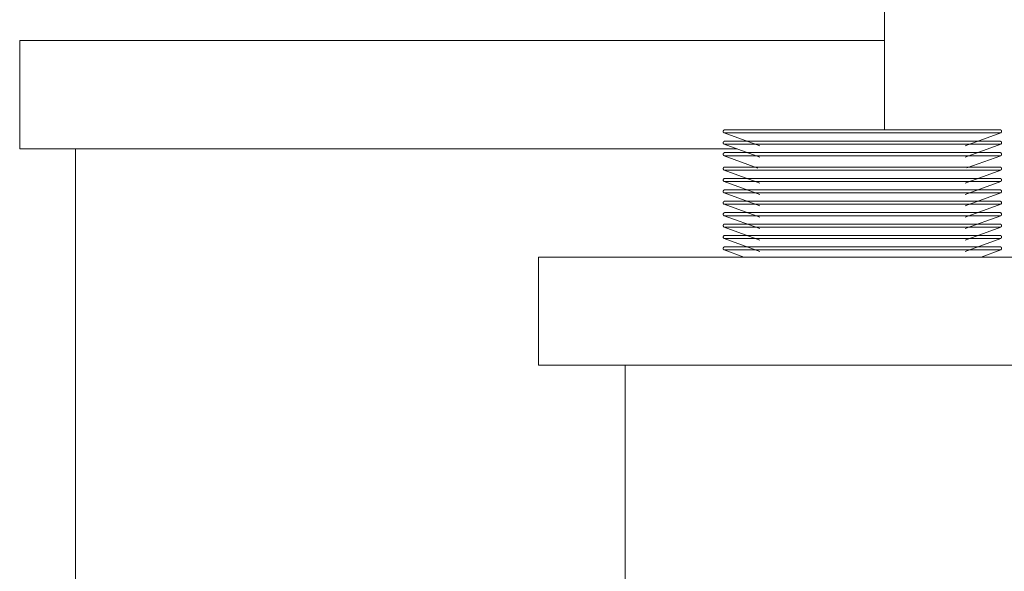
# Model space of a CAD drawing. Header units: metres. Extents: x -29 to 486, y -1 to 6.
# Tile 157 of 165: x 240.61 to 241.52, y 0.41 to 0.919. Entities that reach past the tile are written whole.
import ezdxf

# ---------------------------------------------------------------- set-up
doc = ezdxf.new("R2010")
doc.units = ezdxf.units.M
for name, color, linetype, lineweight in [('A-GENM', 13, 'Continuous', 18), ('A-WALL', 113, 'Continuous', 18), ('Q-SPCQ', 91, 'Continuous', 18)]:
    doc.layers.add(name, color=color, linetype=linetype, lineweight=lineweight)

# ---------------------------------------------------------------- blocks, each defined once
blk = doc.blocks.new('Generic Models 16 - Generic Models 28-381540-CORTE1-FORRO')
at = {"layer": 'A-GENM'}
for p, q in [((-5.66469, 0.9), (-4.86475, 0.9)), ((-5.66469, 0.8), (-5.66469, 0.9)), ((-5.00125, 0.8), (-5.66469, 0.8))]:
    blk.add_line(p, q, dxfattribs=at)
blk = doc.blocks.new('Modelos genéricos 187 - Modelos genéricos 187-1235986-CORTE1-FORRO')
at = {"layer": 'A-GENM'}
for p, q in [((-5.61303, 0.8), (-5.00125, 0.8)), ((-5.61303, 0), (-5.61303, 0.8))]:
    blk.add_line(p, q, dxfattribs=at)
blk = doc.blocks.new('TALHERES - Cópia - TALHERES - Cópia-V117-CORTE1-FORRO')
at = {"layer": 'Q-SPCQ'}
for p, q in [((-5.01321, 0.70659), (-4.99511, 0.7)), ((-5.01321, 0.70659), (-5.00744, 0.70659)), ((-5.01179, 0.70941), (-4.88532, 0.70941)), ((-5.00253, 0.70941), (-5.01062, 0.70941)), ((-5.00695, 0.70659), (-4.88532, 0.70659)), ((-4.99189, 0.70941), (-4.99836, 0.70941)), ((-4.88532, 0.70941), (-4.76467, 0.70941)), ((-4.88532, 0.70659), (-4.76402, 0.70659)), ((-4.76812, 0.70941), (-4.77876, 0.70941)), ((-4.77553, 0.7), (-4.75743, 0.70659)), ((-4.76371, 0.70941), (-4.76371, 0.70941)), ((-4.76369, 0.70659), (-4.75743, 0.70659))]:
    blk.add_line(p, q, dxfattribs=at)
at = {"layer": 'Q-SPCQ', "flags": 128}
for points in [[(-5.01321, 0.70659), (-5.01327, 0.70662), (-5.01332, 0.70665), (-5.01337, 0.70668), (-5.01342, 0.70672), (-5.01347, 0.70675), (-5.01351, 0.70679), (-5.01356, 0.70683), (-5.0136, 0.70687), (-5.01364, 0.70692), (-5.01368, 0.70696), (-5.01372, 0.70701), (-5.01375, 0.70706), (-5.01379, 0.70711), (-5.01382, 0.70716), (-5.01385, 0.70721), (-5.01388, 0.70727), (-5.0139, 0.70732), (-5.01393, 0.70738), (-5.01395, 0.70743), (-5.01397, 0.70749), (-5.01398, 0.70755), (-5.014, 0.70761), (-5.01401, 0.70767), (-5.01402, 0.70773), (-5.01403, 0.70779), (-5.01403, 0.70785), (-5.01403, 0.70791), (-5.01403, 0.70797), (-5.01403, 0.70803), (-5.01402, 0.70809), (-5.01402, 0.70815), (-5.01401, 0.70821), (-5.01399, 0.70827), (-5.01398, 0.70833), (-5.01396, 0.70839), (-5.01394, 0.70844), (-5.01392, 0.7085), (-5.0139, 0.70855), (-5.01387, 0.70861), (-5.01384, 0.70866), (-5.01381, 0.70872), (-5.01378, 0.70877), (-5.01375, 0.70882), (-5.01371, 0.70886), (-5.01367, 0.70891), (-5.01363, 0.70896), (-5.01359, 0.709), (-5.01355, 0.70904), (-5.0135, 0.70908), (-5.01346, 0.70912), (-5.01341, 0.70916), (-5.01336, 0.70919), (-5.01331, 0.70922), (-5.01325, 0.70925), (-5.0132, 0.70928), (-5.01315, 0.70931), (-5.01309, 0.70933), (-5.01303, 0.70935), (-5.01298, 0.70937), (-5.01292, 0.70939), (-5.01286, 0.70941), (-5.0128, 0.70942), (-5.01274, 0.70943), (-5.01268, 0.70944), (-5.01262, 0.70944), (-5.01256, 0.70944), (-5.01252, 0.70944)], [(-4.88532, 0.70944), (-4.89041, 0.70944), (-4.89549, 0.70944), (-4.90055, 0.70944), (-4.90559, 0.70944), (-4.91059, 0.70944), (-4.91556, 0.70944), (-4.92047, 0.70944), (-4.92533, 0.70944), (-4.93013, 0.70944), (-4.93486, 0.70944), (-4.9395, 0.70944), (-4.94406, 0.70944), (-4.94852, 0.70944), (-4.95289, 0.70944), (-4.95714, 0.70944), (-4.96128, 0.70944), (-4.9653, 0.70944), (-4.9692, 0.70944), (-4.97295, 0.70944), (-4.97657, 0.70944), (-4.98004, 0.70944), (-4.98336, 0.70944), (-4.98652, 0.70944), (-4.98952, 0.70944), (-4.99236, 0.70944), (-4.99502, 0.70944), (-4.99751, 0.70944), (-4.99981, 0.70944), (-5.00194, 0.70944), (-5.00388, 0.70944), (-5.00562, 0.70944), (-5.00718, 0.70944), (-5.00854, 0.70944), (-5.0097, 0.70944), (-5.01067, 0.70944), (-5.01143, 0.70944), (-5.012, 0.70944), (-5.01236, 0.70944), (-5.01251, 0.70944), (-5.01252, 0.70944)], [(-5.01252, 0.70944), (-5.01242, 0.70944), (-5.01211, 0.70944), (-5.01161, 0.70944), (-5.0109, 0.70944), (-5.00999, 0.70944), (-5.00887, 0.70944), (-5.00757, 0.70944), (-5.00606, 0.70944), (-5.00437, 0.70944), (-5.00248, 0.70944), (-5.00041, 0.70944), (-4.99815, 0.70944), (-4.99571, 0.70944), (-4.99309, 0.70944), (-4.99121, 0.70944)], [(-4.75812, 0.70944), (-4.75823, 0.70944), (-4.75853, 0.70944), (-4.75904, 0.70944), (-4.75975, 0.70944), (-4.76066, 0.70944), (-4.76177, 0.70944), (-4.76308, 0.70944), (-4.76458, 0.70944), (-4.76628, 0.70944), (-4.76817, 0.70944), (-4.77024, 0.70944), (-4.7725, 0.70944), (-4.77494, 0.70944), (-4.77755, 0.70944), (-4.78034, 0.70944), (-4.7833, 0.70944), (-4.78642, 0.70944), (-4.78969, 0.70944), (-4.79313, 0.70944), (-4.7967, 0.70944), (-4.80042, 0.70944), (-4.80428, 0.70944), (-4.80826, 0.70944), (-4.81237, 0.70944), (-4.8166, 0.70944), (-4.82093, 0.70944), (-4.82537, 0.70944), (-4.8299, 0.70944), (-4.83453, 0.70944), (-4.83923, 0.70944), (-4.84401, 0.70944), (-4.84885, 0.70944), (-4.85376, 0.70944), (-4.85871, 0.70944), (-4.8637, 0.70944), (-4.86873, 0.70944), (-4.87379, 0.70944), (-4.87886, 0.70944), (-4.88395, 0.70944), (-4.88532, 0.70944)], [(-4.77944, 0.70944), (-4.77829, 0.70944), (-4.77563, 0.70944), (-4.77314, 0.70944), (-4.77083, 0.70944), (-4.76871, 0.70944), (-4.76677, 0.70944), (-4.76502, 0.70944), (-4.76347, 0.70944), (-4.7621, 0.70944), (-4.76094, 0.70944), (-4.75998, 0.70944), (-4.75921, 0.70944), (-4.75865, 0.70944), (-4.75829, 0.70944), (-4.75813, 0.70944), (-4.75812, 0.70944)], [(-4.75812, 0.70944), (-4.75806, 0.70944), (-4.758, 0.70944), (-4.75794, 0.70943), (-4.75788, 0.70943), (-4.75782, 0.70941), (-4.75777, 0.7094), (-4.75771, 0.70939), (-4.75765, 0.70937), (-4.75759, 0.70935), (-4.75754, 0.70933), (-4.75748, 0.7093), (-4.75743, 0.70927), (-4.75737, 0.70924), (-4.75732, 0.70921), (-4.75727, 0.70918), (-4.75722, 0.70915), (-4.75717, 0.70911), (-4.75713, 0.70907), (-4.75708, 0.70903), (-4.75704, 0.70899), (-4.757, 0.70894), (-4.75696, 0.7089), (-4.75692, 0.70885), (-4.75689, 0.7088), (-4.75685, 0.70875), (-4.75682, 0.7087), (-4.75679, 0.70865), (-4.75676, 0.70859), (-4.75674, 0.70854), (-4.75672, 0.70848), (-4.75669, 0.70842), (-4.75668, 0.70837), (-4.75666, 0.70831), (-4.75665, 0.70825), (-4.75663, 0.70819), (-4.75663, 0.70813), (-4.75662, 0.70807), (-4.75661, 0.70801), (-4.75661, 0.70795), (-4.75661, 0.70789), (-4.75662, 0.70783), (-4.75662, 0.70777), (-4.75663, 0.70771), (-4.75664, 0.70765), (-4.75665, 0.70759), (-4.75667, 0.70753), (-4.75668, 0.70747), (-4.7567, 0.70742), (-4.75673, 0.70736), (-4.75675, 0.7073), (-4.75678, 0.70725), (-4.7568, 0.7072), (-4.75684, 0.70714), (-4.75687, 0.70709), (-4.7569, 0.70704), (-4.75694, 0.70699), (-4.75698, 0.70695), (-4.75702, 0.7069), (-4.75706, 0.70686), (-4.7571, 0.70682), (-4.75715, 0.70678), (-4.7572, 0.70674), (-4.75724, 0.7067), (-4.75729, 0.70667), (-4.75735, 0.70664), (-4.7574, 0.70661), (-4.75743, 0.70659)]]:
    blk.add_lwpolyline(points, dxfattribs=at)
blk = doc.blocks.new('TALHERES - Cópia - TALHERES - Cópia-V120-CORTE1-FORRO')
at = {"layer": 'Q-SPCQ'}
for p, q in [((-5.01179, 0.71994), (-4.88532, 0.71994)), ((-5.00253, 0.71994), (-5.01062, 0.71994)), ((-4.99189, 0.71994), (-4.99836, 0.71994)), ((-4.88532, 0.71994), (-4.76467, 0.71994)), ((-4.76812, 0.71994), (-4.77876, 0.71994)), ((-4.76371, 0.71994), (-4.76371, 0.71994)), ((-5.01321, 0.71712), (-4.98032, 0.70515)), ((-5.01321, 0.71712), (-5.00744, 0.71712)), ((-5.00695, 0.71712), (-4.88532, 0.71712)), ((-4.88532, 0.71712), (-4.76402, 0.71712)), ((-4.79032, 0.70515), (-4.75743, 0.71712)), ((-4.76369, 0.71712), (-4.75743, 0.71712))]:
    blk.add_line(p, q, dxfattribs=at)
at = {"layer": 'Q-SPCQ', "flags": 128}
for points in [[(-5.01321, 0.71712), (-5.01327, 0.71715), (-5.01332, 0.71718), (-5.01337, 0.71721), (-5.01342, 0.71724), (-5.01347, 0.71728), (-5.01351, 0.71732), (-5.01356, 0.71736), (-5.0136, 0.7174), (-5.01364, 0.71745), (-5.01368, 0.71749), (-5.01372, 0.71754), (-5.01375, 0.71759), (-5.01379, 0.71764), (-5.01382, 0.71769), (-5.01385, 0.71774), (-5.01388, 0.7178), (-5.0139, 0.71785), (-5.01393, 0.71791), (-5.01395, 0.71796), (-5.01397, 0.71802), (-5.01398, 0.71808), (-5.014, 0.71814), (-5.01401, 0.7182), (-5.01402, 0.71826), (-5.01403, 0.71832), (-5.01403, 0.71838), (-5.01403, 0.71844), (-5.01403, 0.7185), (-5.01403, 0.71856), (-5.01402, 0.71862), (-5.01402, 0.71868), (-5.01401, 0.71874), (-5.01399, 0.7188), (-5.01398, 0.71886), (-5.01396, 0.71891), (-5.01394, 0.71897), (-5.01392, 0.71903), (-5.0139, 0.71908), (-5.01387, 0.71914), (-5.01384, 0.71919), (-5.01381, 0.71924), (-5.01378, 0.7193), (-5.01375, 0.71935), (-5.01371, 0.71939), (-5.01367, 0.71944), (-5.01363, 0.71949), (-5.01359, 0.71953), (-5.01355, 0.71957), (-5.0135, 0.71961), (-5.01346, 0.71965), (-5.01341, 0.71969), (-5.01336, 0.71972), (-5.01331, 0.71975), (-5.01325, 0.71978), (-5.0132, 0.71981), (-5.01315, 0.71984), (-5.01309, 0.71986), (-5.01303, 0.71988), (-5.01298, 0.7199), (-5.01292, 0.71992), (-5.01286, 0.71994), (-5.0128, 0.71995), (-5.01274, 0.71996), (-5.01268, 0.71997), (-5.01262, 0.71997), (-5.01256, 0.71997), (-5.01252, 0.71997)], [(-4.88532, 0.71997), (-4.89041, 0.71997), (-4.89549, 0.71997), (-4.90055, 0.71997), (-4.90559, 0.71997), (-4.91059, 0.71997), (-4.91556, 0.71997), (-4.92047, 0.71997), (-4.92533, 0.71997), (-4.93013, 0.71997), (-4.93486, 0.71997), (-4.9395, 0.71997), (-4.94406, 0.71997), (-4.94852, 0.71997), (-4.95289, 0.71997), (-4.95714, 0.71997), (-4.96128, 0.71997), (-4.9653, 0.71997), (-4.9692, 0.71997), (-4.97295, 0.71997), (-4.97657, 0.71997), (-4.98004, 0.71997), (-4.98336, 0.71997), (-4.98652, 0.71997), (-4.98952, 0.71997), (-4.99236, 0.71997), (-4.99502, 0.71997), (-4.99751, 0.71997), (-4.99981, 0.71997), (-5.00194, 0.71997), (-5.00388, 0.71997), (-5.00562, 0.71997), (-5.00718, 0.71997), (-5.00854, 0.71997), (-5.0097, 0.71997), (-5.01067, 0.71997), (-5.01143, 0.71997), (-5.012, 0.71997), (-5.01236, 0.71997), (-5.01251, 0.71997), (-5.01252, 0.71997)], [(-5.01252, 0.71997), (-5.01242, 0.71997), (-5.01211, 0.71997), (-5.01161, 0.71997), (-5.0109, 0.71997), (-5.00999, 0.71997), (-5.00887, 0.71997), (-5.00757, 0.71997), (-5.00606, 0.71997), (-5.00437, 0.71997), (-5.00248, 0.71997), (-5.00041, 0.71997), (-4.99815, 0.71997), (-4.99571, 0.71997), (-4.99309, 0.71997), (-4.99121, 0.71997)], [(-4.75812, 0.71997), (-4.75823, 0.71997), (-4.75853, 0.71997), (-4.75904, 0.71997), (-4.75975, 0.71997), (-4.76066, 0.71997), (-4.76177, 0.71997), (-4.76308, 0.71997), (-4.76458, 0.71997), (-4.76628, 0.71997), (-4.76817, 0.71997), (-4.77024, 0.71997), (-4.7725, 0.71997), (-4.77494, 0.71997), (-4.77755, 0.71997), (-4.78034, 0.71997), (-4.7833, 0.71997), (-4.78642, 0.71997), (-4.78969, 0.71997), (-4.79313, 0.71997), (-4.7967, 0.71997), (-4.80042, 0.71997), (-4.80428, 0.71997), (-4.80826, 0.71997), (-4.81237, 0.71997), (-4.8166, 0.71997), (-4.82093, 0.71997), (-4.82537, 0.71997), (-4.8299, 0.71997), (-4.83453, 0.71997), (-4.83923, 0.71997), (-4.84401, 0.71997), (-4.84885, 0.71997), (-4.85376, 0.71997), (-4.85871, 0.71997), (-4.8637, 0.71997), (-4.86873, 0.71997), (-4.87379, 0.71997), (-4.87886, 0.71997), (-4.88395, 0.71997), (-4.88532, 0.71997)], [(-4.77944, 0.71997), (-4.77829, 0.71997), (-4.77563, 0.71997), (-4.77314, 0.71997), (-4.77083, 0.71997), (-4.76871, 0.71997), (-4.76677, 0.71997), (-4.76502, 0.71997), (-4.76347, 0.71997), (-4.7621, 0.71997), (-4.76094, 0.71997), (-4.75998, 0.71997), (-4.75921, 0.71997), (-4.75865, 0.71997), (-4.75829, 0.71997), (-4.75813, 0.71997), (-4.75812, 0.71997)], [(-4.75812, 0.71997), (-4.75806, 0.71997), (-4.758, 0.71997), (-4.75794, 0.71996), (-4.75788, 0.71995), (-4.75782, 0.71994), (-4.75777, 0.71993), (-4.75771, 0.71991), (-4.75765, 0.7199), (-4.75759, 0.71988), (-4.75754, 0.71985), (-4.75748, 0.71983), (-4.75743, 0.7198), (-4.75737, 0.71977), (-4.75732, 0.71974), (-4.75727, 0.71971), (-4.75722, 0.71967), (-4.75717, 0.71964), (-4.75713, 0.7196), (-4.75708, 0.71956), (-4.75704, 0.71952), (-4.757, 0.71947), (-4.75696, 0.71943), (-4.75692, 0.71938), (-4.75689, 0.71933), (-4.75685, 0.71928), (-4.75682, 0.71923), (-4.75679, 0.71917), (-4.75676, 0.71912), (-4.75674, 0.71907), (-4.75672, 0.71901), (-4.75669, 0.71895), (-4.75668, 0.7189), (-4.75666, 0.71884), (-4.75665, 0.71878), (-4.75663, 0.71872), (-4.75663, 0.71866), (-4.75662, 0.7186), (-4.75661, 0.71854), (-4.75661, 0.71848), (-4.75661, 0.71842), (-4.75662, 0.71836), (-4.75662, 0.7183), (-4.75663, 0.71824), (-4.75664, 0.71818), (-4.75665, 0.71812), (-4.75667, 0.71806), (-4.75668, 0.718), (-4.7567, 0.71794), (-4.75673, 0.71789), (-4.75675, 0.71783), (-4.75678, 0.71778), (-4.7568, 0.71772), (-4.75684, 0.71767), (-4.75687, 0.71762), (-4.7569, 0.71757), (-4.75694, 0.71752), (-4.75698, 0.71748), (-4.75702, 0.71743), (-4.75706, 0.71739), (-4.7571, 0.71735), (-4.75715, 0.71731), (-4.7572, 0.71727), (-4.75724, 0.71723), (-4.75729, 0.7172), (-4.75735, 0.71717), (-4.7574, 0.71714), (-4.75743, 0.71712)]]:
    blk.add_lwpolyline(points, dxfattribs=at)
blk = doc.blocks.new('TALHERES - Cópia - TALHERES - Cópia-V125-CORTE1-FORRO')
at = {"layer": 'Q-SPCQ'}
for p, q in [((-5.01321, 0.78029), (-4.98032, 0.76832)), ((-5.01321, 0.78029), (-5.00744, 0.78029)), ((-5.01179, 0.78311), (-4.88532, 0.78311)), ((-5.00253, 0.78311), (-5.01062, 0.78311)), ((-5.00695, 0.78029), (-4.88532, 0.78029)), ((-4.98368, 0.78311), (-4.99836, 0.78311)), ((-4.88532, 0.78311), (-4.76467, 0.78311)), ((-4.88532, 0.78029), (-4.76402, 0.78029)), ((-4.79032, 0.76832), (-4.75743, 0.78029)), ((-4.76812, 0.78311), (-4.78269, 0.78311)), ((-4.76371, 0.78311), (-4.76371, 0.78311)), ((-4.76369, 0.78029), (-4.75743, 0.78029))]:
    blk.add_line(p, q, dxfattribs=at)
at = {"layer": 'Q-SPCQ', "flags": 128}
for points in [[(-5.01321, 0.78029), (-5.01327, 0.78032), (-5.01332, 0.78035), (-5.01337, 0.78039), (-5.01342, 0.78042), (-5.01347, 0.78046), (-5.01351, 0.7805), (-5.01356, 0.78054), (-5.0136, 0.78058), (-5.01364, 0.78062), (-5.01368, 0.78067), (-5.01372, 0.78072), (-5.01375, 0.78076), (-5.01379, 0.78081), (-5.01382, 0.78087), (-5.01385, 0.78092), (-5.01388, 0.78097), (-5.0139, 0.78103), (-5.01393, 0.78108), (-5.01395, 0.78114), (-5.01397, 0.7812), (-5.01398, 0.78125), (-5.014, 0.78131), (-5.01401, 0.78137), (-5.01402, 0.78143), (-5.01403, 0.78149), (-5.01403, 0.78155), (-5.01403, 0.78161), (-5.01403, 0.78167), (-5.01403, 0.78173), (-5.01402, 0.78179), (-5.01402, 0.78185), (-5.01401, 0.78191), (-5.01399, 0.78197), (-5.01398, 0.78203), (-5.01396, 0.78209), (-5.01394, 0.78215), (-5.01392, 0.7822), (-5.0139, 0.78226), (-5.01387, 0.78231), (-5.01384, 0.78237), (-5.01381, 0.78242), (-5.01378, 0.78247), (-5.01375, 0.78252), (-5.01371, 0.78257), (-5.01367, 0.78262), (-5.01363, 0.78266), (-5.01359, 0.78271), (-5.01355, 0.78275), (-5.0135, 0.78279), (-5.01346, 0.78283), (-5.01341, 0.78286), (-5.01336, 0.7829), (-5.01331, 0.78293), (-5.01325, 0.78296), (-5.0132, 0.78299), (-5.01315, 0.78301), (-5.01309, 0.78304), (-5.01303, 0.78306), (-5.01298, 0.78308), (-5.01292, 0.7831), (-5.01286, 0.78311), (-5.0128, 0.78312), (-5.01274, 0.78313), (-5.01268, 0.78314), (-5.01262, 0.78315), (-5.01256, 0.78315), (-5.01252, 0.78315)], [(-4.88532, 0.78315), (-4.89041, 0.78315), (-4.89549, 0.78315), (-4.90055, 0.78315), (-4.90559, 0.78315), (-4.91059, 0.78315), (-4.91556, 0.78315), (-4.92047, 0.78315), (-4.92533, 0.78315), (-4.93013, 0.78315), (-4.93486, 0.78315), (-4.9395, 0.78315), (-4.94406, 0.78315), (-4.94852, 0.78315), (-4.95289, 0.78315), (-4.95714, 0.78315), (-4.96128, 0.78315), (-4.9653, 0.78315), (-4.9692, 0.78315), (-4.97295, 0.78315), (-4.97657, 0.78315), (-4.98004, 0.78315), (-4.98336, 0.78315), (-4.98652, 0.78315), (-4.98952, 0.78315), (-4.99236, 0.78315), (-4.99502, 0.78315), (-4.99751, 0.78315), (-4.99981, 0.78315), (-5.00194, 0.78315), (-5.00388, 0.78315), (-5.00562, 0.78315), (-5.00718, 0.78315), (-5.00854, 0.78315), (-5.0097, 0.78315), (-5.01067, 0.78315), (-5.01143, 0.78315), (-5.012, 0.78315), (-5.01236, 0.78315), (-5.01251, 0.78315), (-5.01252, 0.78315)], [(-5.01252, 0.78315), (-5.01242, 0.78315), (-5.01211, 0.78315), (-5.01161, 0.78315), (-5.0109, 0.78315), (-5.00999, 0.78315), (-5.00887, 0.78315), (-5.00757, 0.78315), (-5.00606, 0.78315), (-5.00437, 0.78315), (-5.00248, 0.78315), (-5.00041, 0.78315), (-4.99815, 0.78315), (-4.99571, 0.78315), (-4.99309, 0.78315), (-4.9903, 0.78315), (-4.98735, 0.78315), (-4.98423, 0.78315), (-4.98312, 0.78315)], [(-4.75812, 0.78315), (-4.75823, 0.78315), (-4.75853, 0.78315), (-4.75904, 0.78315), (-4.75975, 0.78315), (-4.76066, 0.78315), (-4.76177, 0.78315), (-4.76308, 0.78315), (-4.76458, 0.78315), (-4.76628, 0.78315), (-4.76817, 0.78315), (-4.77024, 0.78315), (-4.7725, 0.78315), (-4.77494, 0.78315), (-4.77755, 0.78315), (-4.78034, 0.78315), (-4.7833, 0.78315), (-4.78642, 0.78315), (-4.78969, 0.78315), (-4.79313, 0.78315), (-4.7967, 0.78315), (-4.80042, 0.78315), (-4.80428, 0.78315), (-4.80826, 0.78315), (-4.81237, 0.78315), (-4.8166, 0.78315), (-4.82093, 0.78315), (-4.82537, 0.78315), (-4.8299, 0.78315), (-4.83453, 0.78315), (-4.83923, 0.78315), (-4.84401, 0.78315), (-4.84885, 0.78315), (-4.85376, 0.78315), (-4.85871, 0.78315), (-4.8637, 0.78315), (-4.86873, 0.78315), (-4.87379, 0.78315), (-4.87886, 0.78315), (-4.88395, 0.78315), (-4.88532, 0.78315)], [(-4.78729, 0.78315), (-4.78412, 0.78315), (-4.78112, 0.78315), (-4.77829, 0.78315), (-4.77563, 0.78315), (-4.77314, 0.78315), (-4.77083, 0.78315), (-4.76871, 0.78315), (-4.76677, 0.78315), (-4.76502, 0.78315), (-4.76347, 0.78315), (-4.7621, 0.78315), (-4.76094, 0.78315), (-4.75998, 0.78315), (-4.75921, 0.78315), (-4.75865, 0.78315), (-4.75829, 0.78315), (-4.75813, 0.78315), (-4.75812, 0.78315)], [(-4.75812, 0.78315), (-4.75806, 0.78315), (-4.758, 0.78314), (-4.75794, 0.78314), (-4.75788, 0.78313), (-4.75782, 0.78312), (-4.75777, 0.78311), (-4.75771, 0.78309), (-4.75765, 0.78307), (-4.75759, 0.78305), (-4.75754, 0.78303), (-4.75748, 0.78301), (-4.75743, 0.78298), (-4.75737, 0.78295), (-4.75732, 0.78292), (-4.75727, 0.78289), (-4.75722, 0.78285), (-4.75717, 0.78281), (-4.75713, 0.78277), (-4.75708, 0.78273), (-4.75704, 0.78269), (-4.757, 0.78265), (-4.75696, 0.7826), (-4.75692, 0.78255), (-4.75689, 0.7825), (-4.75685, 0.78245), (-4.75682, 0.7824), (-4.75679, 0.78235), (-4.75676, 0.7823), (-4.75674, 0.78224), (-4.75672, 0.78219), (-4.75669, 0.78213), (-4.75668, 0.78207), (-4.75666, 0.78201), (-4.75665, 0.78195), (-4.75663, 0.78189), (-4.75663, 0.78183), (-4.75662, 0.78177), (-4.75661, 0.78171), (-4.75661, 0.78165), (-4.75661, 0.78159), (-4.75662, 0.78153), (-4.75662, 0.78147), (-4.75663, 0.78141), (-4.75664, 0.78135), (-4.75665, 0.78129), (-4.75667, 0.78124), (-4.75668, 0.78118), (-4.7567, 0.78112), (-4.75673, 0.78106), (-4.75675, 0.78101), (-4.75678, 0.78095), (-4.7568, 0.7809), (-4.75684, 0.78085), (-4.75687, 0.7808), (-4.7569, 0.78075), (-4.75694, 0.7807), (-4.75698, 0.78065), (-4.75702, 0.78061), (-4.75706, 0.78056), (-4.7571, 0.78052), (-4.75715, 0.78048), (-4.7572, 0.78044), (-4.75724, 0.78041), (-4.75729, 0.78037), (-4.75735, 0.78034), (-4.7574, 0.78031), (-4.75743, 0.78029)]]:
    blk.add_lwpolyline(points, dxfattribs=at)
blk = doc.blocks.new('TALHERES - Cópia - TALHERES - Cópia-V129-CORTE1-FORRO')
at = {"layer": 'Q-SPCQ'}
for p, q in [((-5.01321, 0.79364), (-4.9819, 0.78224)), ((-5.01321, 0.79364), (-5.00744, 0.79364)), ((-5.01179, 0.79646), (-4.88532, 0.79646)), ((-5.00253, 0.79646), (-5.01062, 0.79646)), ((-5.00695, 0.79364), (-4.88532, 0.79364)), ((-4.99189, 0.79646), (-4.99836, 0.79646)), ((-4.88532, 0.79646), (-4.76467, 0.79646)), ((-4.88532, 0.79364), (-4.76402, 0.79364)), ((-4.78858, 0.78231), (-4.75743, 0.79364)), ((-4.76812, 0.79646), (-4.77876, 0.79646)), ((-4.76371, 0.79646), (-4.76371, 0.79646)), ((-4.76369, 0.79364), (-4.75743, 0.79364))]:
    blk.add_line(p, q, dxfattribs=at)
at = {"layer": 'Q-SPCQ', "flags": 128}
for points in [[(-5.01321, 0.79364), (-5.01327, 0.79367), (-5.01332, 0.7937), (-5.01337, 0.79373), (-5.01342, 0.79377), (-5.01347, 0.79381), (-5.01351, 0.79384), (-5.01356, 0.79388), (-5.0136, 0.79393), (-5.01364, 0.79397), (-5.01368, 0.79402), (-5.01372, 0.79406), (-5.01375, 0.79411), (-5.01379, 0.79416), (-5.01382, 0.79421), (-5.01385, 0.79427), (-5.01388, 0.79432), (-5.0139, 0.79438), (-5.01393, 0.79443), (-5.01395, 0.79449), (-5.01397, 0.79455), (-5.01398, 0.7946), (-5.014, 0.79466), (-5.01401, 0.79472), (-5.01402, 0.79478), (-5.01403, 0.79484), (-5.01403, 0.7949), (-5.01403, 0.79496), (-5.01403, 0.79502), (-5.01403, 0.79508), (-5.01402, 0.79514), (-5.01402, 0.7952), (-5.01401, 0.79526), (-5.01399, 0.79532), (-5.01398, 0.79538), (-5.01396, 0.79544), (-5.01394, 0.7955), (-5.01392, 0.79555), (-5.0139, 0.79561), (-5.01387, 0.79566), (-5.01384, 0.79572), (-5.01381, 0.79577), (-5.01378, 0.79582), (-5.01375, 0.79587), (-5.01371, 0.79592), (-5.01367, 0.79596), (-5.01363, 0.79601), (-5.01359, 0.79605), (-5.01355, 0.7961), (-5.0135, 0.79614), (-5.01346, 0.79617), (-5.01341, 0.79621), (-5.01336, 0.79625), (-5.01331, 0.79628), (-5.01325, 0.79631), (-5.0132, 0.79634), (-5.01315, 0.79636), (-5.01309, 0.79639), (-5.01303, 0.79641), (-5.01298, 0.79643), (-5.01292, 0.79644), (-5.01286, 0.79646), (-5.0128, 0.79647), (-5.01274, 0.79648), (-5.01268, 0.79649), (-5.01262, 0.79649), (-5.01256, 0.7965), (-5.01252, 0.7965)], [(-4.88532, 0.7965), (-4.89041, 0.7965), (-4.89549, 0.7965), (-4.90055, 0.7965), (-4.90559, 0.7965), (-4.91059, 0.7965), (-4.91556, 0.7965), (-4.92047, 0.7965), (-4.92533, 0.7965), (-4.93013, 0.7965), (-4.93486, 0.7965), (-4.9395, 0.7965), (-4.94406, 0.7965), (-4.94852, 0.7965), (-4.95289, 0.7965), (-4.95714, 0.7965), (-4.96128, 0.7965), (-4.9653, 0.7965), (-4.9692, 0.7965), (-4.97295, 0.7965), (-4.97657, 0.7965), (-4.98004, 0.7965), (-4.98336, 0.7965), (-4.98652, 0.7965), (-4.98952, 0.7965), (-4.99236, 0.7965), (-4.99502, 0.7965), (-4.99751, 0.7965), (-4.99981, 0.7965), (-5.00194, 0.7965), (-5.00388, 0.7965), (-5.00562, 0.7965), (-5.00718, 0.7965), (-5.00854, 0.7965), (-5.0097, 0.7965), (-5.01067, 0.7965), (-5.01143, 0.7965), (-5.012, 0.7965), (-5.01236, 0.7965), (-5.01251, 0.7965), (-5.01252, 0.7965)], [(-5.01252, 0.7965), (-5.01242, 0.7965), (-5.01211, 0.7965), (-5.01161, 0.7965), (-5.0109, 0.7965), (-5.00999, 0.7965), (-5.00887, 0.7965), (-5.00757, 0.7965), (-5.00606, 0.7965), (-5.00437, 0.7965), (-5.00248, 0.7965), (-5.00041, 0.7965), (-4.99815, 0.7965), (-4.99571, 0.7965), (-4.99309, 0.7965), (-4.99121, 0.7965)], [(-4.75812, 0.7965), (-4.75823, 0.7965), (-4.75853, 0.7965), (-4.75904, 0.7965), (-4.75975, 0.7965), (-4.76066, 0.7965), (-4.76177, 0.7965), (-4.76308, 0.7965), (-4.76458, 0.7965), (-4.76628, 0.7965), (-4.76817, 0.7965), (-4.77024, 0.7965), (-4.7725, 0.7965), (-4.77494, 0.7965), (-4.77755, 0.7965), (-4.78034, 0.7965), (-4.7833, 0.7965), (-4.78642, 0.7965), (-4.78969, 0.7965), (-4.79313, 0.7965), (-4.7967, 0.7965), (-4.80042, 0.7965), (-4.80428, 0.7965), (-4.80826, 0.7965), (-4.81237, 0.7965), (-4.8166, 0.7965), (-4.82093, 0.7965), (-4.82537, 0.7965), (-4.8299, 0.7965), (-4.83453, 0.7965), (-4.83923, 0.7965), (-4.84401, 0.7965), (-4.84885, 0.7965), (-4.85376, 0.7965), (-4.85871, 0.7965), (-4.8637, 0.7965), (-4.86873, 0.7965), (-4.87379, 0.7965), (-4.87886, 0.7965), (-4.88395, 0.7965), (-4.88532, 0.7965)], [(-4.77944, 0.7965), (-4.77829, 0.7965), (-4.77563, 0.7965), (-4.77314, 0.7965), (-4.77083, 0.7965), (-4.76871, 0.7965), (-4.76677, 0.7965), (-4.76502, 0.7965), (-4.76347, 0.7965), (-4.7621, 0.7965), (-4.76094, 0.7965), (-4.75998, 0.7965), (-4.75921, 0.7965), (-4.75865, 0.7965), (-4.75829, 0.7965), (-4.75813, 0.7965), (-4.75812, 0.7965)], [(-4.75812, 0.7965), (-4.75806, 0.7965), (-4.758, 0.79649), (-4.75794, 0.79649), (-4.75788, 0.79648), (-4.75782, 0.79647), (-4.75777, 0.79645), (-4.75771, 0.79644), (-4.75765, 0.79642), (-4.75759, 0.7964), (-4.75754, 0.79638), (-4.75748, 0.79635), (-4.75743, 0.79633), (-4.75737, 0.7963), (-4.75732, 0.79627), (-4.75727, 0.79623), (-4.75722, 0.7962), (-4.75717, 0.79616), (-4.75713, 0.79612), (-4.75708, 0.79608), (-4.75704, 0.79604), (-4.757, 0.796), (-4.75696, 0.79595), (-4.75692, 0.7959), (-4.75689, 0.79585), (-4.75685, 0.7958), (-4.75682, 0.79575), (-4.75679, 0.7957), (-4.75676, 0.79564), (-4.75674, 0.79559), (-4.75672, 0.79553), (-4.75669, 0.79548), (-4.75668, 0.79542), (-4.75666, 0.79536), (-4.75665, 0.7953), (-4.75663, 0.79524), (-4.75663, 0.79518), (-4.75662, 0.79512), (-4.75661, 0.79506), (-4.75661, 0.795), (-4.75661, 0.79494), (-4.75662, 0.79488), (-4.75662, 0.79482), (-4.75663, 0.79476), (-4.75664, 0.7947), (-4.75665, 0.79464), (-4.75667, 0.79458), (-4.75668, 0.79453), (-4.7567, 0.79447), (-4.75673, 0.79441), (-4.75675, 0.79436), (-4.75678, 0.7943), (-4.7568, 0.79425), (-4.75684, 0.7942), (-4.75687, 0.79415), (-4.7569, 0.7941), (-4.75694, 0.79405), (-4.75698, 0.794), (-4.75702, 0.79396), (-4.75706, 0.79391), (-4.7571, 0.79387), (-4.75715, 0.79383), (-4.7572, 0.79379), (-4.75724, 0.79376), (-4.75729, 0.79372), (-4.75735, 0.79369), (-4.7574, 0.79366), (-4.75743, 0.79364)]]:
    blk.add_lwpolyline(points, dxfattribs=at)
blk = doc.blocks.new('TALHERES - Cópia - TALHERES - Cópia-V132-CORTE1-FORRO')
at = {"layer": 'Q-SPCQ'}
for p, q in [((-5.01321, 0.8147), (-4.98032, 0.80273)), ((-5.01321, 0.8147), (-5.00744, 0.8147)), ((-5.01179, 0.81752), (-4.88532, 0.81752)), ((-5.00253, 0.81752), (-5.01062, 0.81752)), ((-5.00695, 0.8147), (-4.88532, 0.8147)), ((-4.98179, 0.81752), (-4.99836, 0.81752)), ((-4.95989, 0.81752), (-4.96771, 0.81752)), ((-4.93387, 0.81752), (-4.94292, 0.81752)), ((-4.91701, 0.81752), (-4.92453, 0.81752)), ((-4.88532, 0.81752), (-4.76467, 0.81752)), ((-4.88532, 0.8147), (-4.76402, 0.8147)), ((-4.83677, 0.81752), (-4.84612, 0.81752)), ((-4.79032, 0.80273), (-4.75743, 0.8147)), ((-4.76812, 0.81752), (-4.78269, 0.81752)), ((-4.76371, 0.81752), (-4.76371, 0.81752)), ((-4.76369, 0.8147), (-4.75743, 0.8147))]:
    blk.add_line(p, q, dxfattribs=at)
at = {"layer": 'Q-SPCQ', "flags": 128}
for points in [[(-5.01321, 0.8147), (-5.01327, 0.81473), (-5.01332, 0.81476), (-5.01337, 0.81479), (-5.01342, 0.81483), (-5.01347, 0.81486), (-5.01351, 0.8149), (-5.01356, 0.81494), (-5.0136, 0.81499), (-5.01364, 0.81503), (-5.01368, 0.81508), (-5.01372, 0.81512), (-5.01375, 0.81517), (-5.01379, 0.81522), (-5.01382, 0.81527), (-5.01385, 0.81533), (-5.01388, 0.81538), (-5.0139, 0.81543), (-5.01393, 0.81549), (-5.01395, 0.81555), (-5.01397, 0.8156), (-5.01398, 0.81566), (-5.014, 0.81572), (-5.01401, 0.81578), (-5.01402, 0.81584), (-5.01403, 0.8159), (-5.01403, 0.81596), (-5.01403, 0.81602), (-5.01403, 0.81608), (-5.01403, 0.81614), (-5.01402, 0.8162), (-5.01402, 0.81626), (-5.01401, 0.81632), (-5.01399, 0.81638), (-5.01398, 0.81644), (-5.01396, 0.8165), (-5.01394, 0.81655), (-5.01392, 0.81661), (-5.0139, 0.81667), (-5.01387, 0.81672), (-5.01384, 0.81677), (-5.01381, 0.81683), (-5.01378, 0.81688), (-5.01375, 0.81693), (-5.01371, 0.81698), (-5.01367, 0.81702), (-5.01363, 0.81707), (-5.01359, 0.81711), (-5.01355, 0.81715), (-5.0135, 0.81719), (-5.01346, 0.81723), (-5.01341, 0.81727), (-5.01336, 0.8173), (-5.01331, 0.81734), (-5.01325, 0.81737), (-5.0132, 0.81739), (-5.01315, 0.81742), (-5.01309, 0.81744), (-5.01303, 0.81747), (-5.01298, 0.81749), (-5.01292, 0.8175), (-5.01286, 0.81752), (-5.0128, 0.81753), (-5.01274, 0.81754), (-5.01268, 0.81755), (-5.01262, 0.81755), (-5.01256, 0.81756), (-5.01252, 0.81756)], [(-4.88532, 0.81756), (-4.89041, 0.81756), (-4.89549, 0.81756), (-4.90055, 0.81756), (-4.90559, 0.81756), (-4.91059, 0.81756), (-4.91556, 0.81756), (-4.92047, 0.81756), (-4.92533, 0.81756), (-4.93013, 0.81756), (-4.93486, 0.81756), (-4.9395, 0.81756), (-4.94406, 0.81756), (-4.94852, 0.81756), (-4.95289, 0.81756), (-4.95714, 0.81756), (-4.96128, 0.81756), (-4.9653, 0.81756), (-4.9692, 0.81756), (-4.97295, 0.81756), (-4.97657, 0.81756), (-4.98004, 0.81756), (-4.98336, 0.81756), (-4.98652, 0.81756), (-4.98952, 0.81756), (-4.99236, 0.81756), (-4.99502, 0.81756), (-4.99751, 0.81756), (-4.99981, 0.81756), (-5.00194, 0.81756), (-5.00388, 0.81756), (-5.00562, 0.81756), (-5.00718, 0.81756), (-5.00854, 0.81756), (-5.0097, 0.81756), (-5.01067, 0.81756), (-5.01143, 0.81756), (-5.012, 0.81756), (-5.01236, 0.81756), (-5.01251, 0.81756), (-5.01252, 0.81756)], [(-5.01252, 0.81756), (-5.01242, 0.81756), (-5.01211, 0.81756), (-5.01161, 0.81756), (-5.0109, 0.81756), (-5.00999, 0.81756), (-5.00887, 0.81756), (-5.00757, 0.81756), (-5.00606, 0.81756), (-5.00437, 0.81756), (-5.00248, 0.81756), (-5.00041, 0.81756), (-4.99815, 0.81756), (-4.99571, 0.81756), (-4.99309, 0.81756), (-4.9903, 0.81756), (-4.98735, 0.81756), (-4.98423, 0.81756), (-4.98095, 0.81756), (-4.97752, 0.81756), (-4.97394, 0.81756), (-4.97022, 0.81756), (-4.96637, 0.81756), (-4.96238, 0.81756), (-4.95827, 0.81756), (-4.95405, 0.81756), (-4.94971, 0.81756), (-4.94527, 0.81756), (-4.94074, 0.81756), (-4.93612, 0.81756), (-4.93141, 0.81756), (-4.92664, 0.81756), (-4.92179, 0.81756), (-4.91689, 0.81756), (-4.91194, 0.81756), (-4.90694, 0.81756), (-4.90191, 0.81756), (-4.89686, 0.81756), (-4.89178, 0.81756), (-4.8867, 0.81756), (-4.88532, 0.81756)], [(-4.88532, 0.81756), (-4.88024, 0.81756), (-4.87516, 0.81756), (-4.8701, 0.81756), (-4.86506, 0.81756), (-4.86005, 0.81756), (-4.85509, 0.81756), (-4.85017, 0.81756), (-4.84531, 0.81756), (-4.84051, 0.81756), (-4.83579, 0.81756), (-4.83114, 0.81756), (-4.82659, 0.81756), (-4.82212, 0.81756), (-4.81776, 0.81756), (-4.8135, 0.81756), (-4.80936, 0.81756), (-4.80534, 0.81756), (-4.80145, 0.81756), (-4.79769, 0.81756), (-4.79408, 0.81756), (-4.79061, 0.81756), (-4.78729, 0.81756), (-4.78412, 0.81756), (-4.78112, 0.81756), (-4.77829, 0.81756), (-4.77563, 0.81756), (-4.77314, 0.81756), (-4.77083, 0.81756), (-4.76871, 0.81756), (-4.76677, 0.81756), (-4.76502, 0.81756), (-4.76347, 0.81756), (-4.7621, 0.81756), (-4.76094, 0.81756), (-4.75998, 0.81756), (-4.75921, 0.81756), (-4.75865, 0.81756), (-4.75829, 0.81756), (-4.75813, 0.81756), (-4.75812, 0.81756)], [(-4.75812, 0.81756), (-4.75823, 0.81756), (-4.75853, 0.81756), (-4.75904, 0.81756), (-4.75975, 0.81756), (-4.76066, 0.81756), (-4.76177, 0.81756), (-4.76308, 0.81756), (-4.76458, 0.81756), (-4.76628, 0.81756), (-4.76817, 0.81756), (-4.77024, 0.81756), (-4.7725, 0.81756), (-4.77494, 0.81756), (-4.77755, 0.81756), (-4.78034, 0.81756), (-4.7833, 0.81756), (-4.78642, 0.81756), (-4.78969, 0.81756), (-4.79313, 0.81756), (-4.7967, 0.81756), (-4.80042, 0.81756), (-4.80428, 0.81756), (-4.80826, 0.81756), (-4.81237, 0.81756), (-4.8166, 0.81756), (-4.82093, 0.81756), (-4.82537, 0.81756), (-4.8299, 0.81756), (-4.83453, 0.81756), (-4.83923, 0.81756), (-4.84401, 0.81756), (-4.84885, 0.81756), (-4.85376, 0.81756), (-4.85871, 0.81756), (-4.8637, 0.81756), (-4.86873, 0.81756), (-4.87379, 0.81756), (-4.87886, 0.81756), (-4.88395, 0.81756), (-4.88532, 0.81756)], [(-4.75812, 0.81756), (-4.75806, 0.81756), (-4.758, 0.81755), (-4.75794, 0.81755), (-4.75788, 0.81754), (-4.75782, 0.81753), (-4.75777, 0.81751), (-4.75771, 0.8175), (-4.75765, 0.81748), (-4.75759, 0.81746), (-4.75754, 0.81744), (-4.75748, 0.81741), (-4.75743, 0.81739), (-4.75737, 0.81736), (-4.75732, 0.81733), (-4.75727, 0.81729), (-4.75722, 0.81726), (-4.75717, 0.81722), (-4.75713, 0.81718), (-4.75708, 0.81714), (-4.75704, 0.8171), (-4.757, 0.81705), (-4.75696, 0.81701), (-4.75692, 0.81696), (-4.75689, 0.81691), (-4.75685, 0.81686), (-4.75682, 0.81681), (-4.75679, 0.81676), (-4.75676, 0.8167), (-4.75674, 0.81665), (-4.75672, 0.81659), (-4.75669, 0.81654), (-4.75668, 0.81648), (-4.75666, 0.81642), (-4.75665, 0.81636), (-4.75663, 0.8163), (-4.75663, 0.81624), (-4.75662, 0.81618), (-4.75661, 0.81612), (-4.75661, 0.81606), (-4.75661, 0.816), (-4.75662, 0.81594), (-4.75662, 0.81588), (-4.75663, 0.81582), (-4.75664, 0.81576), (-4.75665, 0.8157), (-4.75667, 0.81564), (-4.75668, 0.81558), (-4.7567, 0.81553), (-4.75673, 0.81547), (-4.75675, 0.81542), (-4.75678, 0.81536), (-4.7568, 0.81531), (-4.75684, 0.81526), (-4.75687, 0.8152), (-4.7569, 0.81515), (-4.75694, 0.81511), (-4.75698, 0.81506), (-4.75702, 0.81501), (-4.75706, 0.81497), (-4.7571, 0.81493), (-4.75715, 0.81489), (-4.7572, 0.81485), (-4.75724, 0.81482), (-4.75729, 0.81478), (-4.75735, 0.81475), (-4.7574, 0.81472), (-4.75743, 0.8147)]]:
    blk.add_lwpolyline(points, dxfattribs=at)
blk = doc.blocks.new('Modelos genéricos 423 - Modelos genéricos 77-2143882-CORTE1-FORRO')
at = {"layer": 'A-GENM'}
for p, q in [((-5.18475, 0.7), (-3.98475, 0.7)), ((-5.18475, 0.6), (-5.18475, 0.7)), ((-3.98475, 0.6), (-5.18475, 0.6))]:
    blk.add_line(p, q, dxfattribs=at)
blk = doc.blocks.new('Equipamento especial 12 - Equipamento especial 2-2143895-CORTE1-FORRO')
at = {"layer": 'Q-SPCQ'}
for p, q in [((-5.10475, 0.1), (-5.10475, 0.6)), ((-4.60475, 0.6), (-4.60475, 0.1)), ((-4.60475, 0.1), (-5.10475, 0.1))]:
    blk.add_line(p, q, dxfattribs=at)

msp = doc.modelspace()

# ---------------------------------------------------------------- linework, layer by layer
at = {"layer": 'A-WALL'}
msp.add_line((241.40964, 0.81752), (241.40964, 3.65), dxfattribs=at)

# ---------------------------------------------------------------- block references
at = {"layer": 'A-GENM'}
for name in ['Generic Models 16 - Generic Models 28-381540-CORTE1-FORRO', 'Modelos genéricos 187 - Modelos genéricos 187-1235986-CORTE1-FORRO', 'Modelos genéricos 423 - Modelos genéricos 77-2143882-CORTE1-FORRO']:
    msp.add_blockref(name, (246.27439, 0), dxfattribs=at)
at = {"layer": 'Q-SPCQ'}
for name, p in [('TALHERES - Cópia - TALHERES - Cópia-V132-CORTE1-FORRO', (246.27439, 0)), ('TALHERES - Cópia - TALHERES - Cópia-V120-CORTE1-FORRO', (246.27439, 0.08705)), ('TALHERES - Cópia - TALHERES - Cópia-V129-CORTE1-FORRO', (246.27439, 0)), ('TALHERES - Cópia - TALHERES - Cópia-V125-CORTE1-FORRO', (246.27439, 0)), ('TALHERES - Cópia - TALHERES - Cópia-V120-CORTE1-FORRO', (246.27439, 0.05265)), ('TALHERES - Cópia - TALHERES - Cópia-V120-CORTE1-FORRO', (246.27439, 0.04212)), ('TALHERES - Cópia - TALHERES - Cópia-V120-CORTE1-FORRO', (246.27439, 0.03159)), ('TALHERES - Cópia - TALHERES - Cópia-V120-CORTE1-FORRO', (246.27439, 0.02106)), ('TALHERES - Cópia - TALHERES - Cópia-V120-CORTE1-FORRO', (246.27439, 0.01053)), ('TALHERES - Cópia - TALHERES - Cópia-V120-CORTE1-FORRO', (246.27439, 0)), ('TALHERES - Cópia - TALHERES - Cópia-V117-CORTE1-FORRO', (246.27439, 0)), ('Equipamento especial 12 - Equipamento especial 2-2143895-CORTE1-FORRO', (246.27439, 0))]:
    msp.add_blockref(name, p, dxfattribs=at)

doc.saveas('drawing.dxf')
